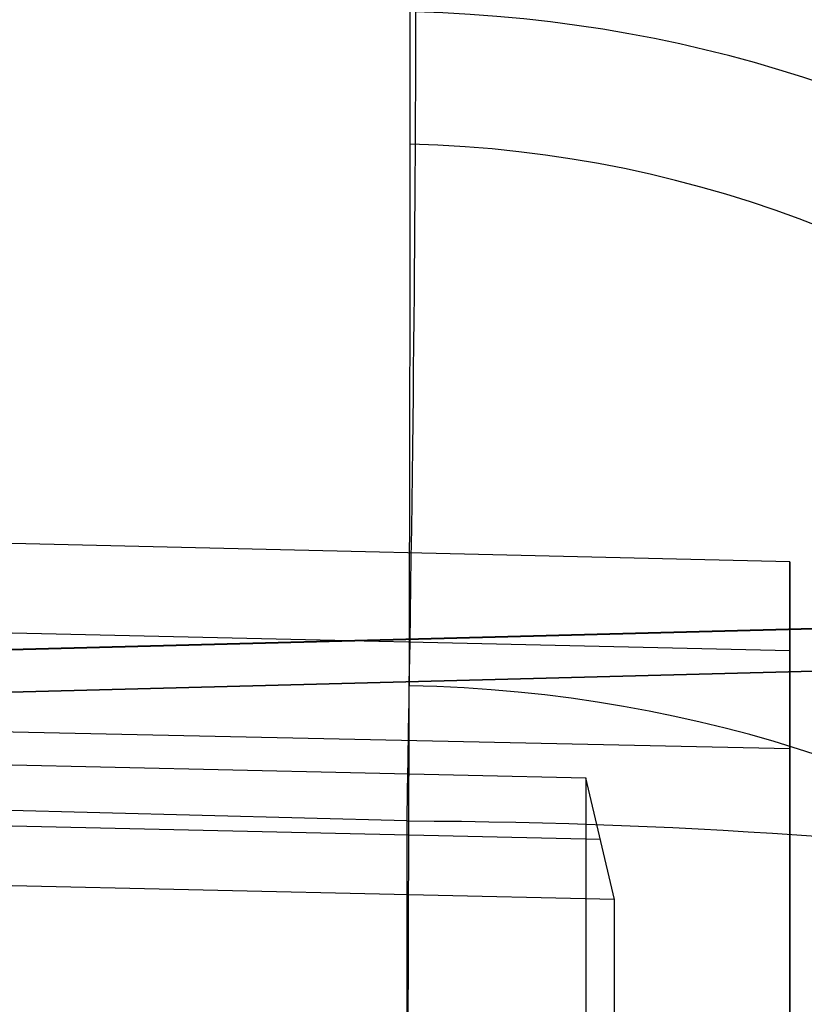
# Model space of a CAD drawing. Extents: x -15 to 7, y 1 to 148.
# Tile 191 of 194: x 6.281 to 6.858, y 145.422 to 146.147. Entities that reach past the tile are written whole.
import ezdxf

# ---------------------------------------------------------------- set-up
doc = ezdxf.new("R2010")
doc.units = 0
doc.layers.add('DEFAULT', color=7, linetype='CONTINUOUS')

msp = doc.modelspace()

# ---------------------------------------------------------------- linework, layer by layer
at = {"layer": 'DEFAULT', "color": 254}
for p, q in [((6.84786, 145.74797, -5.38027), (0, 145.91185, -5.34266)), ((0, 145.8386, -5.87095), (6.84786, 145.68293, -5.84937)), ((-0.59868, 145.7549, -5.48219), (6.69786, 145.58903, -5.4592)), ((6.84786, 145.61064, -6.3708), (6.84786, 145.74797, -5.38027)), ((6.84786, 145.74797, -5.38027), (6.84786, 113.91248, -0.96667)), ((6.56594, 145.55745, -4.74812), (0, 145.72967, -4.60321)), ((-0.59877, 145.71059, -5.87769), (6.70839, 145.54399, -5.85902)), ((7.33559, 145.71094, -32.0102), (4.84499, 145.64572, -32.0102)), ((7.33563, 145.71081, -23.73344), (4.84499, 145.64559, -23.73344)), ((7.33554, 145.71125, -31.98784), (4.845, 145.64603, -31.98696)), ((4.845, 145.64603, -23.76098), (7.33554, 145.71125, -23.75993)), ((4.845, 145.64603, -27.87389), (7.33554, 145.71125, -27.87389)), ((4.84499, 145.61476, -11.44888), (7.33975, 145.68009, -11.44888)), ((7.33975, 145.68009, -12.29775), (4.84499, 145.61476, -12.29775)), ((7.33975, 145.68009, -16.29775), (4.84499, 145.61476, -16.29775)), ((4.84499, 145.61476, -15.44888), (7.33975, 145.68009, -15.44888)), ((7.33975, 145.68009, -20.29775), (4.84499, 145.61476, -20.29775)), ((4.84499, 145.61476, -19.44888), (7.33975, 145.68009, -19.44888)), ((4.845, 145.61476, -11.87332), (7.33975, 145.68009, -11.87332)), ((4.845, 145.61476, -15.87332), (7.33975, 145.68009, -15.87332)), ((4.845, 145.61476, -19.87332), (7.33975, 145.68009, -19.87332)), ((6.71881, 145.49945, -6.25443), (-0.59887, 145.6658, -6.27749)), ((6.25558, 145.6234, -6.37779), (6.84786, 145.61064, -6.3708)), ((6.84786, 113.77516, -1.9572), (6.84786, 145.61064, -6.3708)), ((6.71881, 145.49945, -6.25443), (6.69786, 145.58903, -5.4592)), ((6.69786, 145.58903, -5.4592), (6.69786, 114.00381, -1.08029)), ((6.71881, 113.87928, -1.87068), (6.71881, 145.49945, -6.25443))]:
    msp.add_line(p, q, dxfattribs=at)
at = {"layer": 'DEFAULT', "color": 254, "extrusion": (0.999969, -0.006978, 0.003593)}
for centre, start, end in [((143.42073, -36.15084, 5.41436), 332.80258, 359.94847), ((143.42305, -36.14634, 5.41436), 305.56019, 332.70607)]:
    msp.add_arc(centre, 3.00984, start, end, dxfattribs=at)
at = {"layer": 'DEFAULT', "color": 254}
for centre, start in [((6.545, 145.58859, -36.13386), 0), ((6.545, 145.58859, -5.73343), 360)]:
    msp.add_arc(centre, 0.8, start, 88.5, dxfattribs=at)
at = {"layer": 'DEFAULT', "color": 254, "extrusion": (0.999625, -0.020936, -0.017654)}
msp.add_arc((145.49372, -5.67084, 3.59992), 0.99998, 0.0051, 80.25262, dxfattribs=at)
at = {"layer": 'DEFAULT', "color": 254, "extrusion": (1.14347e-05, 0.235536, 0.971866)}
msp.add_arc((-6.53796, -150.06528, -1.34389), 0.79997, 180.02226, 268.36515, dxfattribs=at)
at = {"layer": 'DEFAULT', "color": 254, "extrusion": (3.26608e-14, -0.644612, 0.76451)}
msp.add_arc((6.545, 107.6552, -98.1025), 0.8, 360, 88.03819, dxfattribs=at)
at = {"layer": 'DEFAULT', "color": 254, "extrusion": (-5.70092e-14, 0.457818, 0.889046)}
msp.add_arc((-6.545, -146.2217, 33.52154), 0.8, 180.00001, 268.31289, dxfattribs=at)
at = {"layer": 'DEFAULT', "color": 254, "extrusion": (-1.14347e-05, 0.654339, 0.756201)}
msp.add_arc((-6.54756, -134.27386, 66.50076), 0.79997, 180.0188, 268.36169, dxfattribs=at)
at = {"layer": 'DEFAULT', "color": 254, "extrusion": (1, 2.57381e-12, 1.50234e-11)}
msp.add_arc((61.76599, -493.86387, 6.56594), 496.2411, 80.2789025, 83.9353954, dxfattribs=at)
at = {"layer": 'DEFAULT', "color": 254, "extrusion": (5.2892e-13, 0.985641, -0.168852)}
msp.add_arc((-6.545, 19.09804, 144.26917), 0.8, 91.5, 180, dxfattribs=at)

doc.saveas('drawing.dxf')
